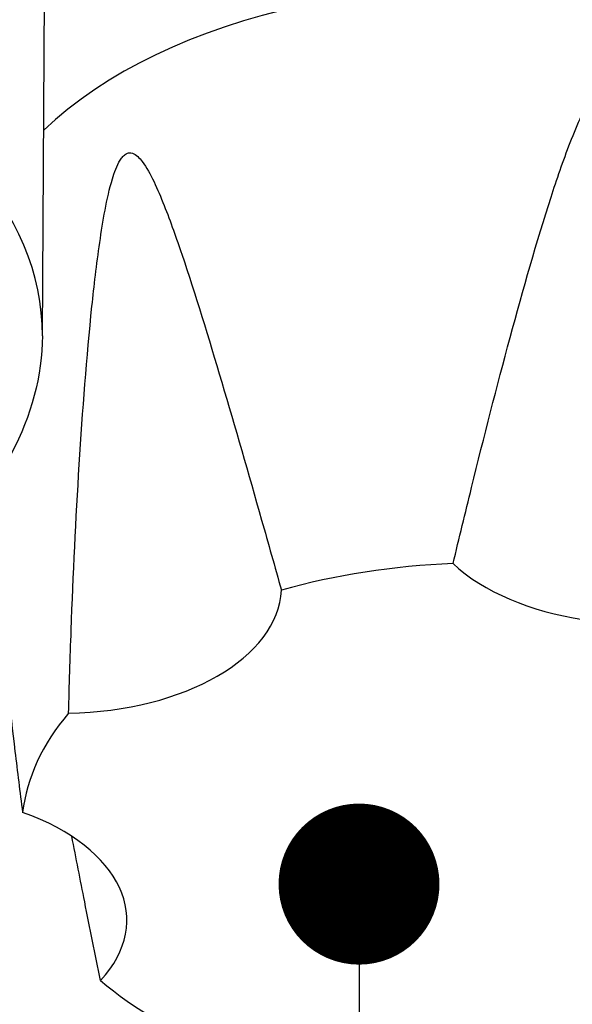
# Model space of a CAD drawing. Header units: millimetres. Extents: x 0 to 3364, y 0 to 2376.
# Tile 29 of 59: x 1683 to 1694, y 538 to 557. Entities that reach past the tile are written whole.
import ezdxf

# ---------------------------------------------------------------- set-up
doc = ezdxf.new("R2010")
doc.units = ezdxf.units.MM
doc.header["$LTSCALE"] = 0.2
doc.layers.add('01_Object Line', color=4, linetype='Continuous')
doc.styles.add('Rainbow-4.0 Style', font='malgunsl.ttf')
doc.dimstyles.new('Rainbow-4.0 Style', dxfattribs={"dimtxt": 3.5, "dimasz": 2.5, "dimexe": 1, "dimexo": 1, "dimgap": 1, "dimtad": 1, "dimdsep": 46, "dimtxsty": 'Rainbow-4.0 Style', "dimcen": 0, "dimclrd": 251, "dimclre": 251, "dimclrt": 7, "dimazin": 3, "dimtp": 0.1, "dimtm": 0.1, "dimtfac": 0.61, "dimtmove": 0, "dimatfit": 3, "dimfxl": 1, "dimlwd": -1, "dimlwe": -1, "dimarcsym": 1})

# ---------------------------------------------------------------- blocks, each defined once
blk = doc.blocks.new('A$C811bb05c')
blk.add_line((366.398, 312.952), (366.476, 325.122))
for centre, major_axis, start_param, end_param in [((374.992, 318.043), (10, 0), 0, 1.687521), ((353.779, 312.979), (12.619, 0), 6.279483, 8.212418), ((374.992, 313.961), (10, 0), 6.228766, 8.883087), ((374.992, 303.346), (9, 0), 1.639726, 2.025466), ((377.997, 309.821), (4.259, 0), 3.694294, 5.206885), ((366.783, 308.086), (4.259, 0), 4.741492, 6.254083), ((374.992, 303.346), (-9, 0), 5.828516, 6.214256), ((363.778, 301.611), (4.259, 0), 5.788689, 7.30128), ((374.992, 303.346), (-9, 0), 0.592528, 0.978268)]:
    blk.add_ellipse(centre, major_axis=major_axis, ratio=0.57735, start_param=start_param, end_param=end_param)
for points, knots in [([(374.372, 308.53), (374.49, 309.021), (374.609, 309.514), (374.974, 310.989), (375.224, 311.967), (375.736, 313.862), (375.996, 314.781), (376.384, 315.977), (376.509, 316.344), (376.788, 317.058), (376.933, 317.41), (377.201, 317.777), (377.283, 317.873), (377.403, 317.934), (377.43, 317.945), (377.486, 317.957), (377.516, 317.957), (377.572, 317.949), (377.601, 317.939), (377.656, 317.91), (377.682, 317.891), (377.797, 317.793), (377.873, 317.673), (378.117, 317.226), (378.239, 316.833), (378.471, 316.04), (378.572, 315.639), (378.879, 314.335), (379.074, 313.346), (379.445, 311.314), (379.619, 310.27), (379.864, 308.701), (379.943, 308.178), (380.018, 307.657)], [-3.262304, -3.262304, -3.262304, -3.262304, -3.103277, -3.103277, -2.784471, -2.784471, -2.465664, -2.465664, -2.341266, -2.341266, -2.216868, -2.216868, -2.179721, -2.179721, -2.171027, -2.171027, -2.162332, -2.162332, -2.153637, -2.153637, -2.144943, -2.144943, -2.107796, -2.107796, -1.983398, -1.983398, -1.858999, -1.858999, -1.540193, -1.540193, -1.221387, -1.221387, -1.06236, -1.06236, -1.06236, -1.06236]), ([(366.907, 305.628), (366.921, 306.163), (366.937, 306.701), (366.997, 308.318), (367.048, 309.396), (367.179, 311.506), (367.257, 312.537), (367.401, 313.911), (367.45, 314.335), (367.573, 315.183), (367.64, 315.606), (367.794, 316.114), (367.843, 316.253), (367.923, 316.382), (367.94, 316.407), (367.98, 316.45), (368.001, 316.468), (368.042, 316.492), (368.064, 316.499), (368.106, 316.503), (368.127, 316.499), (368.219, 316.47), (368.286, 316.398), (368.506, 316.106), (368.635, 315.796), (368.887, 315.164), (369.002, 314.835), (369.368, 313.755), (369.623, 312.917), (370.139, 311.18), (370.397, 310.281), (370.784, 308.922), (370.912, 308.468), (371.04, 308.014)], [-3.262304, -3.262304, -3.262304, -3.262304, -3.103277, -3.103277, -2.784471, -2.784471, -2.465664, -2.465664, -2.341266, -2.341266, -2.216868, -2.216868, -2.179721, -2.179721, -2.171027, -2.171027, -2.162332, -2.162332, -2.153637, -2.153637, -2.144943, -2.144943, -2.107796, -2.107796, -1.983398, -1.983398, -1.858999, -1.858999, -1.540193, -1.540193, -1.221387, -1.221387, -1.06236, -1.06236, -1.06236, -1.06236]), ([(366.398, 312.952), (366.393, 312.173), (366.185, 311.398), (365.387, 309.911), (364.781, 309.204), (363.218, 307.918), (362.247, 307.347), (360.05, 306.415), (358.823, 306.056), (356.247, 305.584), (354.897, 305.471), (352.207, 305.499), (350.867, 305.641), (348.326, 306.165), (347.125, 306.549), (344.982, 307.527), (344.039, 308.123), (342.52, 309.475), (341.941, 310.232), (341.308, 311.658), (341.164, 312.304), (341.16, 312.952)], [0.789101, 0.789101, 0.789101, 0.789101, 1.086073, 1.086073, 1.397373, 1.397373, 1.722488, 1.722488, 2.04908, 2.04908, 2.374553, 2.374553, 2.699576, 2.699576, 3.025158, 3.025158, 3.351836, 3.351836, 3.676177, 3.676177, 3.923288, 3.923288, 3.923288, 3.923288]), ([(365.607, 307.289), (365.609, 307.265), (365.611, 307.242), (365.686, 306.46), (365.771, 305.676), (365.912, 304.493), (365.962, 304.098), (366.014, 303.704)], [-1.5500842, -1.5500842, -1.5500842, -1.5500842, -1.5401934, -1.5401934, -1.2213873, -1.2213873, -1.0623596, -1.0623596, -1.0623596, -1.0623596]), ([(367.526, 300.444), (367.423, 300.95), (367.32, 301.459), (367.135, 302.392), (367.052, 302.816), (366.969, 303.239)], [-3.2623043, -3.2623043, -3.2623043, -3.2623043, -3.1032766, -3.1032766, -2.9716222, -2.9716222, -2.9716222, -2.9716222])]:
    blk.add_open_spline(points, degree=3, knots=knots)

msp = doc.modelspace()

# ---------------------------------------------------------------- block references
at = {"layer": '01_Object Line'}
msp.add_blockref('A$C811bb05c', (1317.491, 238.055), dxfattribs=at)

# ---------------------------------------------------------------- leaders
at = {"annotation_type": 0, "has_hookline": 1, "hookline_direction": 0}
for points, text_width in [([(1644.975, 578.956), (1644.975, 97.555), (1841.432, 96.555)], 441.723), ([(1669.481, 550.84), (1669.481, 157.772), (1839.3, 156.772)], 332.529), ([(1690.037, 540.367), (1690.037, 210.049), (1836.846, 209.049)], 235.656)]:
    msp.add_leader(points, dimstyle='Rainbow-4.0 Style', override={"dimscale": 5, "dimclrd": 1, "dimldrblk": 'DotSmall'}, dxfattribs=dict(at, text_width=text_width))

doc.saveas('drawing.dxf')
